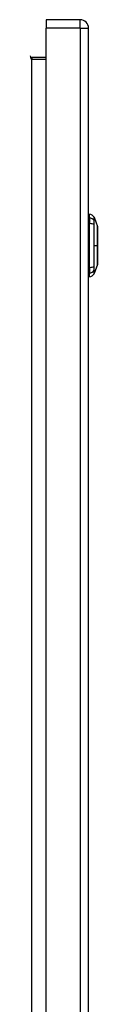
# Model space of a CAD drawing. Header units: inches. Extents: x 7 to 154, y 11 to 93.
# Tile 7 of 13: x 47.84 to 49.11, y 51.97 to 70.51. Entities that reach past the tile are written whole.
import ezdxf

# ---------------------------------------------------------------- set-up
doc = ezdxf.new("R2010")
doc.units = ezdxf.units.IN
doc.header["$MEASUREMENT"] = 0
doc.layers.add('Visible Edges(ANSI)', color=7, linetype='Continuous', lineweight=25)
doc.layers.add('Visible Tangent Edges(ANSI)', color=7, linetype='Continuous', lineweight=25)

msp = doc.modelspace()

# ---------------------------------------------------------------- linework, layer by layer
at = {"layer": 'Visible Edges(ANSI)'}
for p, q in [((48.773, 70.505), (48.134, 70.505)), ((48.134, 70.505), (48.134, 70.344)), ((48.134, 34.863), (48.134, 70.344)), ((48.934, 34.863), (48.934, 70.344)), ((48.134, 69.791), (47.868, 69.791)), ((48.95, 66.778), (48.95, 66.846)), ((48.95, 66.778), (48.95, 66.667)), ((49.037, 66.786), (49.105, 66.612)), ((48.95, 65.844), (48.95, 66.667)), ((48.95, 65.844), (48.95, 65.733)), ((49.105, 65.899), (49.037, 65.725)), ((48.95, 65.665), (48.95, 65.733))]:
    msp.add_line(p, q, dxfattribs=at)
at = {"layer": 'Visible Edges(ANSI)', "flags": 128}
msp.add_lwpolyline([(49.105, 65.9), (49.105, 65.901), (49.105, 65.902), (49.105, 65.904), (49.105, 65.907), (49.105, 65.911), (49.105, 65.916), (49.105, 65.921), (49.105, 65.927), (49.105, 65.934), (49.105, 65.942), (49.105, 65.951), (49.105, 65.96), (49.105, 65.97), (49.105, 65.981), (49.105, 65.992), (49.105, 66.004), (49.105, 66.017), (49.105, 66.03), (49.105, 66.044), (49.105, 66.058), (49.105, 66.073), (49.105, 66.088), (49.105, 66.103), (49.105, 66.119), (49.105, 66.136), (49.105, 66.152), (49.105, 66.169), (49.105, 66.186), (49.105, 66.203), (49.105, 66.22), (49.105, 66.238), (49.105, 66.255), (49.105, 66.273), (49.105, 66.29), (49.105, 66.307), (49.105, 66.325), (49.105, 66.342), (49.105, 66.358), (49.105, 66.375), (49.105, 66.391), (49.105, 66.407), (49.105, 66.423), (49.105, 66.438), (49.105, 66.453), (49.105, 66.467), (49.105, 66.481), (49.105, 66.494), (49.105, 66.507), (49.105, 66.519), (49.105, 66.53), (49.105, 66.541), (49.105, 66.551), (49.105, 66.56), (49.105, 66.569), (49.105, 66.576), (49.105, 66.584), (49.105, 66.59), (49.105, 66.595), (49.105, 66.6), (49.105, 66.604), (49.105, 66.607), (49.105, 66.609), (49.105, 66.61), (49.105, 66.611)], dxfattribs=at)
at = {"layer": 'Visible Edges(ANSI)'}
for centre, radius, start, end in [((48.773, 70.344), 0.161, 0, 90), ((47.868, 69.822), 0.031, 180, 270), ((48.958, 66.787), 0.0394, 101.537, 126.8699), ((48.934, 66.729), 0.118, 29.7291, 82.0587), ((49.028, 66.783), 0.00984, 21.2505, 29.7291), ((49.1, 66.611), 0.00492, 0.2088, 21.2505), ((49.1, 65.9), 0.00492, 338.7495, 359.7912), ((48.958, 65.724), 0.0394, 233.1301, 258.463), ((48.934, 65.782), 0.118, 277.9413, 330.2709), ((49.028, 65.728), 0.00984, 330.2709, 338.7495)]:
    msp.add_arc(centre, radius, start, end, dxfattribs=at)
at = {"layer": 'Visible Tangent Edges(ANSI)'}
for p, q in [((48.773, 70.344), (48.773, 70.505)), ((48.773, 70.344), (48.134, 70.344)), ((48.773, 70.344), (48.934, 70.344)), ((48.773, 70.344), (48.773, 34.863)), ((47.868, 69.791), (47.868, 69.76)), ((47.868, 69.76), (48.134, 69.76)), ((47.868, 35.448), (47.868, 69.76)), ((49.037, 66.721), (49.037, 66.721)), ((49.037, 66.647), (49.037, 66.648)), ((49.037, 66.255), (49.105, 66.255)), ((49.105, 66.255), (49.105, 66.255)), ((49.037, 65.863), (49.037, 65.863)), ((49.037, 65.79), (49.037, 65.79))]:
    msp.add_line(p, q, dxfattribs=at)
at = {"layer": 'Visible Tangent Edges(ANSI)', "flags": 128}
for points in [[(49.036, 66.788), (49.036, 66.787), (49.036, 66.787), (49.036, 66.787), (49.036, 66.786), (49.036, 66.785), (49.036, 66.784), (49.036, 66.782), (49.036, 66.78), (49.036, 66.778), (49.036, 66.776), (49.036, 66.774), (49.036, 66.771), (49.036, 66.769), (49.036, 66.766), (49.036, 66.762), (49.036, 66.759), (49.036, 66.755), (49.036, 66.751), (49.036, 66.747), (49.036, 66.743), (49.036, 66.738), (49.036, 66.733), (49.036, 66.728), (49.036, 66.723)], [(49.037, 66.721), (49.037, 66.726), (49.037, 66.731), (49.037, 66.736), (49.037, 66.741), (49.037, 66.745), (49.037, 66.749), (49.037, 66.753), (49.037, 66.757), (49.037, 66.761), (49.037, 66.764), (49.037, 66.767), (49.037, 66.77), (49.037, 66.772), (49.037, 66.775), (49.037, 66.777), (49.037, 66.779), (49.037, 66.781), (49.037, 66.782), (49.037, 66.783), (49.037, 66.784), (49.037, 66.785), (49.037, 66.786), (49.037, 66.786), (49.037, 66.786)], [(49.036, 66.723), (49.036, 66.722), (49.036, 66.72), (49.036, 66.718), (49.036, 66.716), (49.036, 66.714), (49.036, 66.711), (49.036, 66.709), (49.036, 66.706), (49.036, 66.704), (49.036, 66.701), (49.036, 66.698), (49.036, 66.695), (49.036, 66.691), (49.036, 66.688), (49.036, 66.684), (49.036, 66.681), (49.036, 66.677), (49.036, 66.673), (49.036, 66.669), (49.036, 66.665), (49.036, 66.661), (49.036, 66.657), (49.036, 66.653), (49.036, 66.649)], [(49.036, 66.649), (49.036, 66.617), (49.036, 66.585), (49.036, 66.553), (49.036, 66.52), (49.036, 66.487), (49.036, 66.454), (49.036, 66.421), (49.036, 66.388), (49.036, 66.355), (49.036, 66.322), (49.036, 66.288), (49.036, 66.255), (49.036, 66.222), (49.036, 66.188), (49.036, 66.155), (49.036, 66.122), (49.036, 66.089), (49.036, 66.056), (49.036, 66.023), (49.036, 65.99), (49.036, 65.958), (49.036, 65.926), (49.036, 65.894), (49.036, 65.862)], [(49.037, 66.648), (49.037, 66.652), (49.037, 66.656), (49.037, 66.66), (49.037, 66.664), (49.037, 66.668), (49.037, 66.672), (49.037, 66.676), (49.037, 66.679), (49.037, 66.683), (49.037, 66.686), (49.037, 66.69), (49.037, 66.693), (49.037, 66.696), (49.037, 66.699), (49.037, 66.702), (49.037, 66.704), (49.037, 66.707), (49.037, 66.709), (49.037, 66.712), (49.037, 66.714), (49.037, 66.716), (49.037, 66.718), (49.037, 66.719), (49.037, 66.721)], [(49.037, 66.255), (49.037, 66.272), (49.037, 66.289), (49.037, 66.305), (49.037, 66.322), (49.037, 66.338), (49.037, 66.355), (49.037, 66.372), (49.037, 66.388), (49.037, 66.405), (49.037, 66.421), (49.037, 66.438), (49.037, 66.454), (49.037, 66.471), (49.037, 66.487), (49.037, 66.503), (49.037, 66.52), (49.037, 66.536), (49.037, 66.552), (49.037, 66.568), (49.037, 66.584), (49.037, 66.6), (49.037, 66.616), (49.037, 66.632), (49.037, 66.647)], [(49.105, 66.612), (49.105, 66.612), (49.105, 66.612), (49.105, 66.611), (49.105, 66.61), (49.105, 66.609), (49.105, 66.607), (49.105, 66.605), (49.105, 66.603), (49.105, 66.6), (49.105, 66.597), (49.105, 66.594), (49.105, 66.591), (49.105, 66.587), (49.105, 66.583), (49.105, 66.579), (49.105, 66.575), (49.105, 66.57), (49.105, 66.565), (49.105, 66.56), (49.105, 66.554), (49.105, 66.549), (49.105, 66.543), (49.105, 66.536), (49.105, 66.53)], [(49.105, 66.53), (49.105, 66.528), (49.105, 66.526), (49.105, 66.525), (49.105, 66.523), (49.105, 66.521), (49.105, 66.519), (49.105, 66.517), (49.105, 66.515), (49.105, 66.513), (49.105, 66.512), (49.105, 66.51), (49.105, 66.508), (49.105, 66.506), (49.105, 66.504), (49.105, 66.502), (49.105, 66.5), (49.105, 66.498), (49.105, 66.496), (49.105, 66.494), (49.105, 66.491), (49.105, 66.489), (49.105, 66.487), (49.105, 66.485), (49.105, 66.483)], [(49.105, 66.483), (49.105, 66.475), (49.105, 66.467), (49.105, 66.458), (49.105, 66.45), (49.105, 66.441), (49.105, 66.432), (49.105, 66.423), (49.105, 66.414), (49.105, 66.405), (49.105, 66.396), (49.105, 66.386), (49.105, 66.376), (49.105, 66.367), (49.105, 66.357), (49.105, 66.347), (49.105, 66.337), (49.105, 66.327), (49.105, 66.317), (49.105, 66.307), (49.105, 66.296), (49.105, 66.286), (49.105, 66.276), (49.105, 66.266), (49.105, 66.255)], [(49.037, 65.863), (49.037, 65.879), (49.037, 65.895), (49.037, 65.911), (49.037, 65.927), (49.037, 65.943), (49.037, 65.959), (49.037, 65.975), (49.037, 65.991), (49.037, 66.008), (49.037, 66.024), (49.037, 66.04), (49.037, 66.057), (49.037, 66.073), (49.037, 66.09), (49.037, 66.106), (49.037, 66.123), (49.037, 66.139), (49.037, 66.156), (49.037, 66.172), (49.037, 66.189), (49.037, 66.206), (49.037, 66.222), (49.037, 66.239), (49.037, 66.255)], [(49.105, 66.255), (49.105, 66.245), (49.105, 66.235), (49.105, 66.225), (49.105, 66.214), (49.105, 66.204), (49.105, 66.194), (49.105, 66.184), (49.105, 66.174), (49.105, 66.164), (49.105, 66.154), (49.105, 66.144), (49.105, 66.134), (49.105, 66.125), (49.105, 66.115), (49.105, 66.106), (49.105, 66.097), (49.105, 66.087), (49.105, 66.078), (49.105, 66.07), (49.105, 66.061), (49.105, 66.052), (49.105, 66.044), (49.105, 66.036), (49.105, 66.028)], [(49.105, 66.028), (49.105, 66.026), (49.105, 66.024), (49.105, 66.022), (49.105, 66.019), (49.105, 66.017), (49.105, 66.015), (49.105, 66.013), (49.105, 66.011), (49.105, 66.009), (49.105, 66.007), (49.105, 66.005), (49.105, 66.003), (49.105, 66.001), (49.105, 65.999), (49.105, 65.997), (49.105, 65.996), (49.105, 65.994), (49.105, 65.992), (49.105, 65.99), (49.105, 65.988), (49.105, 65.986), (49.105, 65.984), (49.105, 65.983), (49.105, 65.981)], [(49.036, 65.862), (49.036, 65.858), (49.036, 65.854), (49.036, 65.85), (49.036, 65.846), (49.036, 65.842), (49.036, 65.838), (49.036, 65.834), (49.036, 65.83), (49.036, 65.827), (49.036, 65.823), (49.036, 65.82), (49.036, 65.816), (49.036, 65.813), (49.036, 65.81), (49.036, 65.807), (49.036, 65.805), (49.036, 65.802), (49.036, 65.799), (49.036, 65.797), (49.036, 65.795), (49.036, 65.793), (49.036, 65.791), (49.036, 65.789), (49.036, 65.788)], [(49.037, 65.79), (49.037, 65.791), (49.037, 65.793), (49.037, 65.795), (49.037, 65.797), (49.037, 65.799), (49.037, 65.801), (49.037, 65.804), (49.037, 65.806), (49.037, 65.809), (49.037, 65.812), (49.037, 65.815), (49.037, 65.818), (49.037, 65.821), (49.037, 65.825), (49.037, 65.828), (49.037, 65.832), (49.037, 65.835), (49.037, 65.839), (49.037, 65.843), (49.037, 65.847), (49.037, 65.851), (49.037, 65.855), (49.037, 65.859), (49.037, 65.863)], [(49.105, 65.981), (49.105, 65.974), (49.105, 65.968), (49.105, 65.962), (49.105, 65.957), (49.105, 65.951), (49.105, 65.946), (49.105, 65.941), (49.105, 65.936), (49.105, 65.932), (49.105, 65.927), (49.105, 65.923), (49.105, 65.92), (49.105, 65.916), (49.105, 65.913), (49.105, 65.911), (49.105, 65.908), (49.105, 65.906), (49.105, 65.904), (49.105, 65.902), (49.105, 65.901), (49.105, 65.9), (49.105, 65.899), (49.105, 65.899), (49.105, 65.899)], [(49.036, 65.788), (49.036, 65.783), (49.036, 65.778), (49.036, 65.773), (49.036, 65.768), (49.036, 65.764), (49.036, 65.76), (49.036, 65.756), (49.036, 65.752), (49.036, 65.749), (49.036, 65.745), (49.036, 65.742), (49.036, 65.74), (49.036, 65.737), (49.036, 65.735), (49.036, 65.732), (49.036, 65.731), (49.036, 65.729), (49.036, 65.727), (49.036, 65.726), (49.036, 65.725), (49.036, 65.724), (49.036, 65.724), (49.036, 65.723), (49.036, 65.723)], [(49.037, 65.725), (49.037, 65.725), (49.037, 65.725), (49.037, 65.726), (49.037, 65.726), (49.037, 65.727), (49.037, 65.729), (49.037, 65.73), (49.037, 65.732), (49.037, 65.734), (49.037, 65.736), (49.037, 65.738), (49.037, 65.741), (49.037, 65.744), (49.037, 65.747), (49.037, 65.75), (49.037, 65.754), (49.037, 65.758), (49.037, 65.762), (49.037, 65.766), (49.037, 65.77), (49.037, 65.775), (49.037, 65.78), (49.037, 65.785), (49.037, 65.79)]]:
    msp.add_lwpolyline(points, dxfattribs=at)
at = {"layer": 'Visible Tangent Edges(ANSI)'}
for centre, major_axis, ratio, start_param, end_param in [((47.868, 69.822), (0, -0.062), 0.5, 4.712389, 6.283185), ((48.934, 66.667), (0.118, 0), 0.946806, 0.522838, 1.432195), ((48.934, 66.63), (0.118, 0), 0.321806, 0.522838, 1.432195), ((49.028, 66.718), (0.00984, -0.00009), 0.948405, 0.290838, 0.531485), ((49.028, 66.647), (0.00984, 0.00003), 0.317047, 0.281217, 0.521863), ((48.934, 65.881), (0.118, 0), 0.321806, 4.850991, 5.760348), ((49.028, 65.864), (0.00984, -0.00003), 0.317047, 5.761322, 6.001968), ((48.934, 65.844), (0.118, 0), 0.946806, 4.850991, 5.760348), ((49.028, 65.793), (0.00984, 0.00009), 0.948405, 5.751701, 5.992347)]:
    msp.add_ellipse(centre, major_axis=major_axis, ratio=ratio, start_param=start_param, end_param=end_param, dxfattribs=at)

doc.saveas('drawing.dxf')
